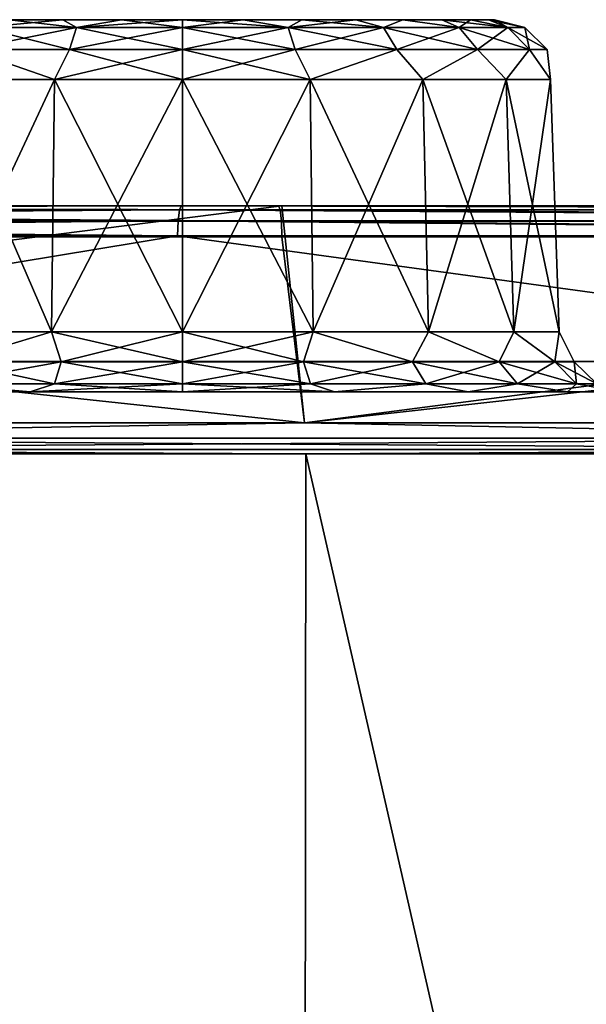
# Model space of a CAD drawing. Header units: millimetres. Extents: x -125 to 125, y -51 to 12.
# Tile 39 of 58: x 11.69 to 16.26, y 4.56 to 12.5. Entities that reach past the tile are written whole.
import ezdxf

# ---------------------------------------------------------------- set-up
doc = ezdxf.new("R2010")
doc.units = ezdxf.units.MM
doc.header["$LTSCALE"] = 65.185185
for name, color, linetype in [('1', 7, 'CONTINUOUS'), ('10', 7, 'CONTINUOUS'), ('117', 7, 'CONTINUOUS'), ('118', 7, 'CONTINUOUS'), ('2', 7, 'CONTINUOUS'), ('25', 7, 'CONTINUOUS'), ('26', 7, 'CONTINUOUS'), ('3', 7, 'CONTINUOUS'), ('33', 7, 'CONTINUOUS'), ('34', 7, 'CONTINUOUS'), ('4', 7, 'CONTINUOUS'), ('41', 7, 'CONTINUOUS'), ('42', 7, 'CONTINUOUS'), ('55', 7, 'CONTINUOUS'), ('56', 7, 'CONTINUOUS'), ('79', 7, 'CONTINUOUS'), ('80', 7, 'CONTINUOUS'), ('83', 7, 'CONTINUOUS'), ('85', 7, 'CONTINUOUS'), ('92', 7, 'CONTINUOUS')]:
    doc.layers.add(name, color=color, linetype=linetype)

msp = doc.modelspace()

# ---------------------------------------------------------------- linework, layer by layer
at = {"layer": '1', "linetype": 'Continuous'}
for points in [[(-27.4376, 11, -121.8512), (-40.7359, 11, -118.0725), (27.4376, 11, -121.8512), (-27.4376, 11, -121.8512)], [(27.4376, 11, -121.8512), (-40.7359, 11, -118.0725), (40.7359, 11, -118.0725), (27.4376, 11, -121.8512)], [(40.7359, 11, -118.0725), (-40.7359, 11, -118.0725), (0, 11, -117.6435), (40.7359, 11, -118.0725)], [(-27.382, 11, 121.6075), (40.6533, 11, 117.8366), (-40.6533, 11, 117.8366), (-27.382, 11, 121.6075)], [(-40.6533, 11, 117.8366), (40.6533, 11, 117.8366), (0, 11, 117.6435), (-40.6533, 11, 117.8366)], [(-13.8034, 11, -124.137), (-27.4376, 11, -121.8512), (13.8034, 11, -124.137), (-13.8034, 11, -124.137)], [(13.8034, 11, -124.137), (-27.4376, 11, -121.8512), (27.4376, 11, -121.8512), (13.8034, 11, -124.137)], [(-13.7754, 11, 123.8886), (27.3821, 11, 121.6075), (-27.382, 11, 121.6075), (-13.7754, 11, 123.8886)], [(27.3821, 11, 121.6075), (40.6533, 11, 117.8366), (-27.382, 11, 121.6075), (27.3821, 11, 121.6075)], [(0, 11, -124.9021), (-13.8034, 11, -124.137), (13.8034, 11, -124.137), (0, 11, -124.9021)], [(13.7754, 11, 123.8886), (27.3821, 11, 121.6075), (-13.7754, 11, 123.8886), (13.7754, 11, 123.8886)], [(0, 11, 124.6521), (13.7754, 11, 123.8886), (-13.7754, 11, 123.8886), (0, 11, 124.6521)], [(12.9906, 11, -116.9241), (40.7359, 11, -118.0725), (0, 11, -117.6435), (12.9906, 11, -116.9241)], [(0, 11, 117.6435), (40.6533, 11, 117.8366), (12.9907, 11, 116.9241), (0, 11, 117.6435)], [(25.8224, 11, -114.7746), (40.7359, 11, -118.0725), (12.9906, 11, -116.9241), (25.8224, 11, -114.7746)], [(40.6533, 11, 117.8366), (53.4265, 11, 112.6222), (12.9907, 11, 116.9241), (40.6533, 11, 117.8366)], [(12.9907, 11, 116.9241), (53.4265, 11, 112.6222), (25.8225, 11, 114.7746), (12.9907, 11, 116.9241)]]:
    msp.add_3dface(points, dxfattribs=at)
at = {"layer": '10', "linetype": 'Continuous'}
for points in [[(11.6016, 12.5, 32.9486), (12.0368, 12.5, 33.1812), (11.6016, 12.5, 28.7627), (11.6016, 12.5, 32.9486)], [(11.6016, 12.5, 28.7627), (12.0368, 12.5, 33.1812), (12.0368, 12.5, 28.5301), (11.6016, 12.5, 28.7627)], [(12.0368, 12.5, 33.1812), (12.509, 12.5, 33.3245), (12.0368, 12.5, 28.5301), (12.0368, 12.5, 33.1812)], [(12.0368, 12.5, 28.5301), (12.509, 12.5, 33.3245), (12.509, 12.5, 28.3868), (12.0368, 12.5, 28.5301)], [(12.509, 12.5, 33.3245), (13, 12.5, 33.3728), (12.509, 12.5, 28.3868), (12.509, 12.5, 33.3245)], [(12.509, 12.5, 28.3868), (13, 12.5, 33.3728), (13, 12.5, 28.3385), (12.509, 12.5, 28.3868)], [(13.491, 12.5, 28.3868), (13, 12.5, 28.3385), (13.491, 12.5, 33.3245), (13.491, 12.5, 28.3868)], [(13, 12.5, 28.3385), (13, 12.5, 33.3728), (13.491, 12.5, 33.3245), (13, 12.5, 28.3385)], [(13.9632, 12.5, 28.5301), (13.491, 12.5, 28.3868), (13.9632, 12.5, 33.1812), (13.9632, 12.5, 28.5301)], [(13.9632, 12.5, 33.1812), (13.491, 12.5, 28.3868), (13.491, 12.5, 33.3245), (13.9632, 12.5, 33.1812)], [(14.3984, 12.5, 32.9486), (13.9632, 12.5, 28.5301), (13.9632, 12.5, 33.1812), (14.3984, 12.5, 32.9486)], [(14.3984, 12.5, 28.7627), (13.9632, 12.5, 28.5301), (14.3984, 12.5, 32.9486), (14.3984, 12.5, 28.7627)], [(14.7799, 12.5, 32.6356), (14.3984, 12.5, 28.7627), (14.3984, 12.5, 32.9486), (14.7799, 12.5, 32.6356)], [(14.7799, 12.5, 29.0757), (14.3984, 12.5, 28.7627), (14.7799, 12.5, 32.6356), (14.7799, 12.5, 29.0757)], [(15.0929, 12.5, 32.2541), (14.7799, 12.5, 29.0757), (14.7799, 12.5, 32.6356), (15.0929, 12.5, 32.2541)], [(15.0929, 12.5, 29.4571), (14.7799, 12.5, 29.0757), (15.0929, 12.5, 32.2541), (15.0929, 12.5, 29.4571)], [(15.3255, 12.5, 31.8189), (15.0929, 12.5, 29.4571), (15.0929, 12.5, 32.2541), (15.3255, 12.5, 31.8189)], [(15.3255, 12.5, 29.8923), (15.0929, 12.5, 29.4571), (15.3255, 12.5, 31.8189), (15.3255, 12.5, 29.8923)], [(15.4688, 12.5, 31.3467), (15.3255, 12.5, 29.8923), (15.3255, 12.5, 31.8189), (15.4688, 12.5, 31.3467)], [(15.4688, 12.5, 30.3646), (15.3255, 12.5, 29.8923), (15.4688, 12.5, 31.3467), (15.4688, 12.5, 30.3646)], [(15.5172, 12.5, 30.8556), (15.4688, 12.5, 30.3646), (15.4688, 12.5, 31.3467), (15.5172, 12.5, 30.8556)]]:
    msp.add_3dface(points, dxfattribs=at)
at = {"layer": '117', "color": 1, "linetype": 'Continuous'}
for points in [[(0, -51.02, 124.4762), (13.9369, -51.02, 123.6935), (0, 9, 125), (0, -51.02, 124.4762)], [(0, 9, 125), (13.9369, -51.02, 123.6935), (13.9955, 9, 124.214), (0, 9, 125)], [(13.9369, -51.02, 123.6935), (27.6986, -51.02, 121.3553), (13.9955, 9, 124.214), (13.9369, -51.02, 123.6935)], [(13.9955, 9, 124.214), (27.6986, -51.02, 121.3553), (27.8151, 9, 121.866), (13.9955, 9, 124.214)]]:
    msp.add_3dface(points, dxfattribs=at)
at = {"layer": '118', "color": 1, "linetype": 'Continuous'}
for points in [[(3.25, 9, -124.9577), (13.9369, -51.02, -123.6935), (3.2151, 8, -124.9499), (3.25, 9, -124.9577)], [(16.9904, 9, -123.8399), (13.9369, -51.02, -123.6935), (3.25, 9, -124.9577), (16.9904, 9, -123.8399)], [(27.6986, -51.02, -121.3553), (13.9369, -51.02, -123.6935), (16.9904, 9, -123.8399), (27.6986, -51.02, -121.3553)], [(13.9369, -51.02, -123.6935), (0, -51.02, -124.4762), (3.2151, 8, -124.9499), (13.9369, -51.02, -123.6935)]]:
    msp.add_3dface(points, dxfattribs=at)
at = {"layer": '2', "linetype": 'Continuous'}
for points in [[(-116.3253, 9.5, 13.5962), (117.1172, 9.5), (-117.1172, 9.5), (-116.3253, 9.5, 13.5962)], [(-117.1172, 9.5), (117.1172, 9.5), (116.3253, 9.5, -13.5962), (-117.1172, 9.5)], [(-116.3253, 9.5, -13.5962), (-117.1172, 9.5), (116.3253, 9.5, -13.5962), (-116.3253, 9.5, -13.5962)], [(-113.9603, 9.5, 27.0088), (116.3253, 9.5, 13.5962), (-116.3253, 9.5, 13.5962), (-113.9603, 9.5, 27.0088)], [(116.3253, 9.5, 13.5962), (117.1172, 9.5), (-116.3253, 9.5, 13.5962), (116.3253, 9.5, 13.5962)], [(-113.9603, 9.5, -27.0088), (-116.3253, 9.5, -13.5962), (113.9603, 9.5, -27.0088), (-113.9603, 9.5, -27.0088)], [(113.9603, 9.5, -27.0088), (-116.3253, 9.5, -13.5962), (116.3253, 9.5, -13.5962), (113.9603, 9.5, -27.0088)], [(-110.0542, 9.5, 40.0562), (113.9603, 9.5, 27.0088), (-113.9603, 9.5, 27.0088), (-110.0542, 9.5, 40.0562)], [(113.9603, 9.5, 27.0088), (116.3253, 9.5, 13.5962), (-113.9603, 9.5, 27.0088), (113.9603, 9.5, 27.0088)], [(110.0542, 9.5, -40.0562), (-113.9603, 9.5, -27.0088), (113.9603, 9.5, -27.0088), (110.0542, 9.5, -40.0562)], [(-110.0542, 9.5, -40.0562), (-113.9603, 9.5, -27.0088), (110.0542, 9.5, -40.0562), (-110.0542, 9.5, -40.0562)], [(110.0542, 9.5, 40.0562), (113.9603, 9.5, 27.0088), (-110.0542, 9.5, 40.0562), (110.0542, 9.5, 40.0562)], [(-104.6598, 9.5, 52.5619), (110.0542, 9.5, 40.0562), (-110.0542, 9.5, 40.0562), (-104.6598, 9.5, 52.5619)], [(104.6598, 9.5, -52.5619), (-110.0542, 9.5, -40.0562), (110.0542, 9.5, -40.0562), (104.6598, 9.5, -52.5619)], [(-104.6598, 9.5, -52.5619), (-110.0542, 9.5, -40.0562), (104.6598, 9.5, -52.5619), (-104.6598, 9.5, -52.5619)], [(104.6598, 9.5, 52.5619), (110.0542, 9.5, 40.0562), (-104.6598, 9.5, 52.5619), (104.6598, 9.5, 52.5619)], [(-97.8501, 9.5, 64.3568), (104.6598, 9.5, 52.5619), (-104.6598, 9.5, 52.5619), (-97.8501, 9.5, 64.3568)], [(97.8501, 9.5, -64.3568), (-104.6598, 9.5, -52.5619), (104.6598, 9.5, -52.5619), (97.8501, 9.5, -64.3568)], [(-97.8501, 9.5, -64.3568), (-104.6598, 9.5, -52.5619), (97.8501, 9.5, -64.3568), (-97.8501, 9.5, -64.3568)], [(97.8501, 9.5, 64.3568), (104.6598, 9.5, 52.5619), (-97.8501, 9.5, 64.3568), (97.8501, 9.5, 64.3568)], [(-89.7171, 9.5, 75.2814), (97.8501, 9.5, 64.3568), (-97.8501, 9.5, 64.3568), (-89.7171, 9.5, 75.2814)], [(89.7171, 9.5, -75.2814), (-97.8501, 9.5, -64.3568), (97.8501, 9.5, -64.3568), (89.7171, 9.5, -75.2814)], [(-89.7171, 9.5, -75.2814), (-97.8501, 9.5, -64.3568), (89.7171, 9.5, -75.2814), (-89.7171, 9.5, -75.2814)], [(89.7171, 9.5, 75.2814), (97.8501, 9.5, 64.3568), (-89.7171, 9.5, 75.2814), (89.7171, 9.5, 75.2814)], [(80.3708, 9.5, -85.1879), (-89.7171, 9.5, -75.2814), (89.7171, 9.5, -75.2814), (80.3708, 9.5, -85.1879)], [(-80.3708, 9.5, -85.1879), (-89.7171, 9.5, -75.2814), (80.3708, 9.5, -85.1879), (-80.3708, 9.5, -85.1879)], [(-80.3708, 9.5, 85.1879), (89.7171, 9.5, 75.2814), (-89.7171, 9.5, 75.2814), (-80.3708, 9.5, 85.1879)], [(69.9376, 9.5, -93.9423), (-80.3708, 9.5, -85.1879), (80.3708, 9.5, -85.1879), (69.9376, 9.5, -93.9423)], [(-69.9376, 9.5, -93.9423), (-80.3708, 9.5, -85.1879), (69.9376, 9.5, -93.9423), (-69.9376, 9.5, -93.9423)], [(-69.9376, 9.5, 93.9423), (80.3708, 9.5, 85.1879), (-80.3708, 9.5, 85.1879), (-69.9376, 9.5, 93.9423)], [(80.3708, 9.5, 85.1879), (89.7171, 9.5, 75.2814), (-80.3708, 9.5, 85.1879), (80.3708, 9.5, 85.1879)], [(-58.5587, 9.5, -101.4264), (-69.9376, 9.5, -93.9423), (58.5587, 9.5, -101.4264), (-58.5587, 9.5, -101.4264)], [(58.5587, 9.5, -101.4264), (-69.9376, 9.5, -93.9423), (69.9376, 9.5, -93.9423), (58.5587, 9.5, -101.4264)], [(69.9376, 9.5, 93.9423), (80.3708, 9.5, 85.1879), (-69.9376, 9.5, 93.9423), (69.9376, 9.5, 93.9423)], [(-58.5587, 9.5, 101.4264), (69.9376, 9.5, 93.9423), (-69.9376, 9.5, 93.9423), (-58.5587, 9.5, 101.4264)], [(46.3878, 9.5, -107.5389), (-58.5587, 9.5, -101.4264), (58.5587, 9.5, -101.4264), (46.3878, 9.5, -107.5389)], [(-46.3878, 9.5, -107.5389), (-58.5587, 9.5, -101.4264), (46.3878, 9.5, -107.5389), (-46.3878, 9.5, -107.5389)], [(58.5587, 9.5, 101.4264), (69.9376, 9.5, 93.9423), (-58.5587, 9.5, 101.4264), (58.5587, 9.5, 101.4264)], [(-46.3878, 9.5, 107.5389), (58.5587, 9.5, 101.4264), (-58.5587, 9.5, 101.4264), (-46.3878, 9.5, 107.5389)], [(33.5896, 9.5, -112.197), (-46.3878, 9.5, -107.5389), (46.3878, 9.5, -107.5389), (33.5896, 9.5, -112.197)], [(-33.5896, 9.5, -112.197), (-46.3878, 9.5, -107.5389), (33.5896, 9.5, -112.197), (-33.5896, 9.5, -112.197)], [(46.3878, 9.5, 107.5389), (58.5587, 9.5, 101.4264), (-46.3878, 9.5, 107.5389), (46.3878, 9.5, 107.5389)], [(-33.5896, 9.5, 112.197), (46.3878, 9.5, 107.5389), (-46.3878, 9.5, 107.5389), (-33.5896, 9.5, 112.197)], [(20.3372, 9.5, -115.3379), (-33.5896, 9.5, -112.197), (33.5896, 9.5, -112.197), (20.3372, 9.5, -115.3379)], [(-20.3372, 9.5, -115.3379), (-33.5896, 9.5, -112.197), (20.3372, 9.5, -115.3379), (-20.3372, 9.5, -115.3379)], [(-20.3372, 9.5, 115.3379), (33.5896, 9.5, 112.197), (-33.5896, 9.5, 112.197), (-20.3372, 9.5, 115.3379)], [(33.5896, 9.5, 112.197), (46.3878, 9.5, 107.5389), (-33.5896, 9.5, 112.197), (33.5896, 9.5, 112.197)], [(6.8098, 9.5, -116.919), (-20.3372, 9.5, -115.3379), (20.3372, 9.5, -115.3379), (6.8098, 9.5, -116.919)], [(-6.8098, 9.5, 116.919), (20.3372, 9.5, 115.3379), (-20.3372, 9.5, 115.3379), (-6.8098, 9.5, 116.919)], [(20.3372, 9.5, 115.3379), (33.5896, 9.5, 112.197), (-20.3372, 9.5, 115.3379), (20.3372, 9.5, 115.3379)], [(6.8098, 9.5, 116.919), (20.3372, 9.5, 115.3379), (-6.8098, 9.5, 116.919), (6.8098, 9.5, 116.919)]]:
    msp.add_3dface(points, dxfattribs=at)
at = {"layer": '25', "linetype": 'Continuous'}
for points in [[(13, 12.0174, 27.8388), (14.0318, 12.0174, 28.0207), (13, 9.9826, 27.7677), (13, 12.0174, 27.8388)], [(14.0318, 12.0174, 33.6906), (13, 12.0174, 33.8725), (14.0561, 9.9826, 33.7573), (14.0318, 12.0174, 33.6906)], [(13, 9.9826, 27.7677), (14.0318, 12.0174, 28.0207), (14.0561, 9.9826, 27.954), (13, 9.9826, 27.7677)], [(14.0561, 9.9826, 33.7573), (13, 12.0174, 33.8725), (13, 9.9826, 33.9436), (14.0561, 9.9826, 33.7573)], [(14.0318, 12.0174, 28.0207), (14.9392, 12.0174, 28.5446), (14.0561, 9.9826, 27.954), (14.0318, 12.0174, 28.0207)], [(14.9392, 12.0174, 33.1667), (14.0318, 12.0174, 33.6906), (14.9849, 9.9826, 33.2211), (14.9392, 12.0174, 33.1667)], [(14.9849, 9.9826, 33.2211), (14.0318, 12.0174, 33.6906), (14.0561, 9.9826, 33.7573), (14.9849, 9.9826, 33.2211)], [(14.0561, 9.9826, 27.954), (14.9392, 12.0174, 28.5446), (14.9849, 9.9826, 28.4902), (14.0561, 9.9826, 27.954)], [(14.9392, 12.0174, 28.5446), (15.6127, 12.0174, 29.3472), (14.9849, 9.9826, 28.4902), (14.9392, 12.0174, 28.5446)], [(15.6742, 9.9826, 32.3996), (14.9392, 12.0174, 33.1667), (14.9849, 9.9826, 33.2211), (15.6742, 9.9826, 32.3996)], [(15.6127, 12.0174, 32.3641), (14.9392, 12.0174, 33.1667), (15.6742, 9.9826, 32.3996), (15.6127, 12.0174, 32.3641)], [(14.9849, 9.9826, 28.4902), (15.6127, 12.0174, 29.3472), (15.6742, 9.9826, 29.3117), (14.9849, 9.9826, 28.4902)], [(15.6127, 12.0174, 29.3472), (15.971, 12.0174, 30.3318), (15.6742, 9.9826, 29.3117), (15.6127, 12.0174, 29.3472)], [(16.041, 9.9826, 31.3919), (15.6127, 12.0174, 32.3641), (15.6742, 9.9826, 32.3996), (16.041, 9.9826, 31.3919)], [(15.971, 12.0174, 31.3795), (15.6127, 12.0174, 32.3641), (16.041, 9.9826, 31.3919), (15.971, 12.0174, 31.3795)], [(15.6742, 9.9826, 29.3117), (15.971, 12.0174, 30.3318), (16.041, 9.9826, 30.3194), (15.6742, 9.9826, 29.3117)], [(16.041, 9.9826, 30.3194), (15.971, 12.0174, 31.3795), (16.041, 9.9826, 31.3919), (16.041, 9.9826, 30.3194)], [(15.971, 12.0174, 30.3318), (15.971, 12.0174, 31.3795), (16.041, 9.9826, 30.3194), (15.971, 12.0174, 30.3318)]]:
    msp.add_3dface(points, dxfattribs=at)
at = {"layer": '26', "linetype": 'Continuous'}
for points in [[(11.9439, 9.9826, 33.7573), (11.0608, 12.0174, 33.1667), (11.0151, 9.9826, 33.2211), (11.9439, 9.9826, 33.7573)], [(11.0608, 12.0174, 28.5446), (11.9682, 12.0174, 28.0207), (11.0151, 9.9826, 28.4902), (11.0608, 12.0174, 28.5446)], [(11.0151, 9.9826, 28.4902), (11.9682, 12.0174, 28.0207), (11.9439, 9.9826, 27.954), (11.0151, 9.9826, 28.4902)], [(11.9682, 12.0174, 33.6906), (11.0608, 12.0174, 33.1667), (11.9439, 9.9826, 33.7573), (11.9682, 12.0174, 33.6906)], [(13, 9.9826, 33.9436), (11.9682, 12.0174, 33.6906), (11.9439, 9.9826, 33.7573), (13, 9.9826, 33.9436)], [(11.9682, 12.0174, 28.0207), (13, 12.0174, 27.8388), (11.9439, 9.9826, 27.954), (11.9682, 12.0174, 28.0207)], [(13, 12.0174, 27.8388), (13, 9.9826, 27.7677), (11.9439, 9.9826, 27.954), (13, 12.0174, 27.8388)], [(13, 9.9826, 33.9436), (13, 12.0174, 33.8725), (11.9682, 12.0174, 33.6906), (13, 9.9826, 33.9436)]]:
    msp.add_3dface(points, dxfattribs=at)
at = {"layer": '3', "linetype": 'Continuous'}
for points in [[(0, 9.25, -124.9021), (13.8034, 11, -124.137), (13.9846, 9.25, -124.1168), (0, 9.25, -124.9021)], [(0, 11, -124.9021), (13.8034, 11, -124.137), (0, 9.25, -124.9021), (0, 11, -124.9021)], [(13.8034, 11, -124.137), (27.4376, 11, -121.8512), (13.9846, 9.25, -124.1168), (13.8034, 11, -124.137)], [(13.9846, 9.25, -124.1168), (27.4376, 11, -121.8512), (27.7933, 9.25, -121.7706), (13.9846, 9.25, -124.1168)]]:
    msp.add_3dface(points, dxfattribs=at)
at = {"layer": '33', "linetype": 'Continuous'}
for points in [[(0, 10.7565, -117.3936), (6.8243, 9.7435, -117.1685), (12.9599, 10.7565, -116.6761), (0, 10.7565, -117.3936)], [(6.8243, 9.7435, -117.1685), (20.3806, 9.7435, -115.584), (12.9599, 10.7565, -116.6761), (6.8243, 9.7435, -117.1685)], [(12.9599, 10.7565, -116.6761), (20.3806, 9.7435, -115.584), (25.7614, 10.7565, -114.5322), (12.9599, 10.7565, -116.6761)]]:
    msp.add_3dface(points, dxfattribs=at)
at = {"layer": '34', "linetype": 'Continuous'}
for points in [[(0, 10.7565, 117.3936), (12.9599, 10.7565, 116.6761), (6.8243, 9.7435, 117.1685), (0, 10.7565, 117.3936)], [(6.8243, 9.7435, 117.1685), (12.9599, 10.7565, 116.6761), (20.3806, 9.7435, 115.584), (6.8243, 9.7435, 117.1685)], [(12.9599, 10.7565, 116.6761), (25.7614, 10.7565, 114.5322), (20.3806, 9.7435, 115.584), (12.9599, 10.7565, 116.6761)]]:
    msp.add_3dface(points, dxfattribs=at)
at = {"layer": '4', "linetype": 'Continuous'}
for points in [[(0, 9.25, 124.9021), (13.9846, 9.25, 124.1168), (0, 10.75, 124.9021), (0, 9.25, 124.9021)], [(0, 10.75, 124.9021), (13.9846, 9.25, 124.1168), (13.8013, 10.75, 124.1373), (0, 10.75, 124.9021)], [(13.8013, 10.75, 124.1373), (13.9846, 9.25, 124.1168), (27.4335, 10.75, 121.8521), (13.8013, 10.75, 124.1373)], [(13.9846, 9.25, 124.1168), (27.7933, 9.25, 121.7706), (27.4335, 10.75, 121.8521), (13.9846, 9.25, 124.1168)]]:
    msp.add_3dface(points, dxfattribs=at)
at = {"layer": '41', "linetype": 'Continuous'}
for points in [[(11.3766, 12.436, 28.6212), (12.0368, 12.5, 28.5301), (12.1465, 12.436, 28.2289), (11.3766, 12.436, 28.6212)], [(11.6016, 12.5, 28.7627), (12.0368, 12.5, 28.5301), (11.3766, 12.436, 28.6212), (11.6016, 12.5, 28.7627)], [(12.1465, 12.436, 33.4823), (11.6016, 12.5, 32.9486), (11.3766, 12.436, 33.0901), (12.1465, 12.436, 33.4823)], [(12.0368, 12.5, 33.1812), (11.6016, 12.5, 32.9486), (12.1465, 12.436, 33.4823), (12.0368, 12.5, 33.1812)], [(12.509, 12.5, 33.3245), (12.0368, 12.5, 33.1812), (12.1465, 12.436, 33.4823), (12.509, 12.5, 33.3245)], [(12.0368, 12.5, 28.5301), (12.509, 12.5, 28.3868), (12.1465, 12.436, 28.2289), (12.0368, 12.5, 28.5301)], [(12.1465, 12.436, 28.2289), (13, 12.5, 28.3385), (13, 12.436, 28.0938), (12.1465, 12.436, 28.2289)], [(12.509, 12.5, 28.3868), (13, 12.5, 28.3385), (12.1465, 12.436, 28.2289), (12.509, 12.5, 28.3868)], [(13, 12.436, 33.6175), (12.509, 12.5, 33.3245), (12.1465, 12.436, 33.4823), (13, 12.436, 33.6175)], [(13, 12.5, 33.3728), (12.509, 12.5, 33.3245), (13, 12.436, 33.6175), (13, 12.5, 33.3728)], [(11.2694, 12.26, 28.4737), (12.1465, 12.436, 28.2289), (12.0902, 12.26, 28.0555), (11.2694, 12.26, 28.4737)], [(11.3766, 12.436, 28.6212), (12.1465, 12.436, 28.2289), (11.2694, 12.26, 28.4737), (11.3766, 12.436, 28.6212)], [(12.0902, 12.26, 33.6558), (11.3766, 12.436, 33.0901), (11.2694, 12.26, 33.2376), (12.0902, 12.26, 33.6558)], [(12.1465, 12.436, 33.4823), (11.3766, 12.436, 33.0901), (12.0902, 12.26, 33.6558), (12.1465, 12.436, 33.4823)], [(12.0902, 12.26, 28.0555), (13, 12.436, 28.0938), (13, 12.26, 27.9114), (12.0902, 12.26, 28.0555)], [(12.1465, 12.436, 28.2289), (13, 12.436, 28.0938), (12.0902, 12.26, 28.0555), (12.1465, 12.436, 28.2289)], [(13, 12.26, 33.7999), (12.1465, 12.436, 33.4823), (12.0902, 12.26, 33.6558), (13, 12.26, 33.7999)], [(13, 12.436, 33.6175), (12.1465, 12.436, 33.4823), (13, 12.26, 33.7999), (13, 12.436, 33.6175)], [(11.0608, 12.0174, 33.1667), (11.9682, 12.0174, 33.6906), (11.2694, 12.26, 33.2376), (11.0608, 12.0174, 33.1667)], [(11.9682, 12.0174, 28.0207), (11.0608, 12.0174, 28.5446), (11.2694, 12.26, 28.4737), (11.9682, 12.0174, 28.0207)], [(11.9682, 12.0174, 33.6906), (12.0902, 12.26, 33.6558), (11.2694, 12.26, 33.2376), (11.9682, 12.0174, 33.6906)], [(11.9682, 12.0174, 28.0207), (11.2694, 12.26, 28.4737), (12.0902, 12.26, 28.0555), (11.9682, 12.0174, 28.0207)], [(11.9682, 12.0174, 33.6906), (13, 12.0174, 33.8725), (12.0902, 12.26, 33.6558), (11.9682, 12.0174, 33.6906)], [(11.9682, 12.0174, 28.0207), (12.0902, 12.26, 28.0555), (13, 12.26, 27.9114), (11.9682, 12.0174, 28.0207)], [(13, 12.0174, 27.8388), (11.9682, 12.0174, 28.0207), (13, 12.26, 27.9114), (13, 12.0174, 27.8388)], [(13, 12.0174, 33.8725), (13, 12.26, 33.7999), (12.0902, 12.26, 33.6558), (13, 12.0174, 33.8725)]]:
    msp.add_3dface(points, dxfattribs=at)
at = {"layer": '42', "linetype": 'Continuous'}
for points in [[(13, 12.436, 28.0938), (13.491, 12.5, 28.3868), (13.8535, 12.436, 28.2289), (13, 12.436, 28.0938)], [(13.491, 12.5, 33.3245), (13, 12.5, 33.3728), (13.8535, 12.436, 33.4823), (13.491, 12.5, 33.3245)], [(13, 12.5, 33.3728), (13, 12.436, 33.6175), (13.8535, 12.436, 33.4823), (13, 12.5, 33.3728)], [(13, 12.5, 28.3385), (13.491, 12.5, 28.3868), (13, 12.436, 28.0938), (13, 12.5, 28.3385)], [(13.491, 12.5, 28.3868), (13.9632, 12.5, 28.5301), (13.8535, 12.436, 28.2289), (13.491, 12.5, 28.3868)], [(13.9632, 12.5, 33.1812), (13.491, 12.5, 33.3245), (13.8535, 12.436, 33.4823), (13.9632, 12.5, 33.1812)], [(13.9632, 12.5, 28.5301), (14.3984, 12.5, 28.7627), (13.8535, 12.436, 28.2289), (13.9632, 12.5, 28.5301)], [(14.6234, 12.436, 33.0901), (13.9632, 12.5, 33.1812), (13.8535, 12.436, 33.4823), (14.6234, 12.436, 33.0901)], [(13.8535, 12.436, 28.2289), (14.3984, 12.5, 28.7627), (14.6234, 12.436, 28.6212), (13.8535, 12.436, 28.2289)], [(14.3984, 12.5, 32.9486), (13.9632, 12.5, 33.1812), (14.6234, 12.436, 33.0901), (14.3984, 12.5, 32.9486)], [(14.7799, 12.5, 32.6356), (14.3984, 12.5, 32.9486), (14.6234, 12.436, 33.0901), (14.7799, 12.5, 32.6356)], [(14.3984, 12.5, 28.7627), (14.7799, 12.5, 29.0757), (14.6234, 12.436, 28.6212), (14.3984, 12.5, 28.7627)], [(15.2344, 12.436, 32.479), (14.7799, 12.5, 32.6356), (14.6234, 12.436, 33.0901), (15.2344, 12.436, 32.479)], [(14.6234, 12.436, 28.6212), (14.7799, 12.5, 29.0757), (15.2344, 12.436, 29.2323), (14.6234, 12.436, 28.6212)], [(15.0929, 12.5, 32.2541), (14.7799, 12.5, 32.6356), (15.2344, 12.436, 32.479), (15.0929, 12.5, 32.2541)], [(14.7799, 12.5, 29.0757), (15.0929, 12.5, 29.4571), (15.2344, 12.436, 29.2323), (14.7799, 12.5, 29.0757)], [(15.3255, 12.5, 31.8189), (15.0929, 12.5, 32.2541), (15.6267, 12.436, 31.7091), (15.3255, 12.5, 31.8189)], [(15.6267, 12.436, 31.7091), (15.0929, 12.5, 32.2541), (15.2344, 12.436, 32.479), (15.6267, 12.436, 31.7091)], [(15.0929, 12.5, 29.4571), (15.3255, 12.5, 29.8923), (15.2344, 12.436, 29.2323), (15.0929, 12.5, 29.4571)], [(15.2344, 12.436, 29.2323), (15.3255, 12.5, 29.8923), (15.6267, 12.436, 30.0022), (15.2344, 12.436, 29.2323)], [(15.4688, 12.5, 31.3467), (15.3255, 12.5, 31.8189), (15.6267, 12.436, 31.7091), (15.4688, 12.5, 31.3467)], [(15.3255, 12.5, 29.8923), (15.4688, 12.5, 30.3646), (15.6267, 12.436, 30.0022), (15.3255, 12.5, 29.8923)], [(15.5172, 12.5, 30.8556), (15.4688, 12.5, 31.3467), (15.7619, 12.436, 30.8556), (15.5172, 12.5, 30.8556)], [(15.7619, 12.436, 30.8556), (15.4688, 12.5, 31.3467), (15.6267, 12.436, 31.7091), (15.7619, 12.436, 30.8556)], [(15.4688, 12.5, 30.3646), (15.5172, 12.5, 30.8556), (15.6267, 12.436, 30.0022), (15.4688, 12.5, 30.3646)], [(15.6267, 12.436, 30.0022), (15.5172, 12.5, 30.8556), (15.7619, 12.436, 30.8556), (15.6267, 12.436, 30.0022)], [(13, 12.26, 27.9114), (13.8535, 12.436, 28.2289), (13.9098, 12.26, 28.0555), (13, 12.26, 27.9114)], [(13, 12.26, 27.9114), (13, 12.436, 28.0938), (13.8535, 12.436, 28.2289), (13, 12.26, 27.9114)], [(13.8535, 12.436, 33.4823), (13, 12.436, 33.6175), (13.9098, 12.26, 33.6558), (13.8535, 12.436, 33.4823)], [(13, 12.436, 33.6175), (13, 12.26, 33.7999), (13.9098, 12.26, 33.6558), (13, 12.436, 33.6175)], [(13.8535, 12.436, 28.2289), (14.6234, 12.436, 28.6212), (13.9098, 12.26, 28.0555), (13.8535, 12.436, 28.2289)], [(14.6234, 12.436, 33.0901), (13.8535, 12.436, 33.4823), (14.7306, 12.26, 33.2376), (14.6234, 12.436, 33.0901)], [(14.7306, 12.26, 33.2376), (13.8535, 12.436, 33.4823), (13.9098, 12.26, 33.6558), (14.7306, 12.26, 33.2376)], [(13.9098, 12.26, 28.0555), (14.6234, 12.436, 28.6212), (14.7306, 12.26, 28.4737), (13.9098, 12.26, 28.0555)], [(14.6234, 12.436, 28.6212), (15.2344, 12.436, 29.2323), (14.7306, 12.26, 28.4737), (14.6234, 12.436, 28.6212)], [(15.2344, 12.436, 32.479), (14.6234, 12.436, 33.0901), (15.3819, 12.26, 32.5862), (15.2344, 12.436, 32.479)], [(15.3819, 12.26, 32.5862), (14.6234, 12.436, 33.0901), (14.7306, 12.26, 33.2376), (15.3819, 12.26, 32.5862)], [(14.7306, 12.26, 28.4737), (15.2344, 12.436, 29.2323), (15.3819, 12.26, 29.1251), (14.7306, 12.26, 28.4737)], [(15.6267, 12.436, 31.7091), (15.2344, 12.436, 32.479), (15.8001, 12.26, 31.7655), (15.6267, 12.436, 31.7091)], [(15.2344, 12.436, 29.2323), (15.6267, 12.436, 30.0022), (15.3819, 12.26, 29.1251), (15.2344, 12.436, 29.2323)], [(15.8001, 12.26, 31.7655), (15.2344, 12.436, 32.479), (15.3819, 12.26, 32.5862), (15.8001, 12.26, 31.7655)], [(15.3819, 12.26, 29.1251), (15.6267, 12.436, 30.0022), (15.8001, 12.26, 29.9458), (15.3819, 12.26, 29.1251)], [(15.9442, 12.26, 30.8556), (15.6267, 12.436, 31.7091), (15.8001, 12.26, 31.7655), (15.9442, 12.26, 30.8556)], [(15.7619, 12.436, 30.8556), (15.6267, 12.436, 31.7091), (15.9442, 12.26, 30.8556), (15.7619, 12.436, 30.8556)], [(15.6267, 12.436, 30.0022), (15.7619, 12.436, 30.8556), (15.8001, 12.26, 29.9458), (15.6267, 12.436, 30.0022)], [(15.8001, 12.26, 29.9458), (15.7619, 12.436, 30.8556), (15.9442, 12.26, 30.8556), (15.8001, 12.26, 29.9458)], [(13, 12.26, 33.7999), (14.0318, 12.0174, 33.6906), (13.9098, 12.26, 33.6558), (13, 12.26, 33.7999)], [(13, 12.0174, 27.8388), (13, 12.26, 27.9114), (13.9098, 12.26, 28.0555), (13, 12.0174, 27.8388)], [(13, 12.0174, 33.8725), (14.0318, 12.0174, 33.6906), (13, 12.26, 33.7999), (13, 12.0174, 33.8725)], [(14.0318, 12.0174, 28.0207), (13, 12.0174, 27.8388), (13.9098, 12.26, 28.0555), (14.0318, 12.0174, 28.0207)], [(14.0318, 12.0174, 33.6906), (14.7306, 12.26, 33.2376), (13.9098, 12.26, 33.6558), (14.0318, 12.0174, 33.6906)], [(14.0318, 12.0174, 28.0207), (13.9098, 12.26, 28.0555), (14.7306, 12.26, 28.4737), (14.0318, 12.0174, 28.0207)], [(14.9392, 12.0174, 28.5446), (14.0318, 12.0174, 28.0207), (14.7306, 12.26, 28.4737), (14.9392, 12.0174, 28.5446)], [(14.0318, 12.0174, 33.6906), (14.9392, 12.0174, 33.1667), (14.7306, 12.26, 33.2376), (14.0318, 12.0174, 33.6906)], [(14.9392, 12.0174, 33.1667), (15.3819, 12.26, 32.5862), (14.7306, 12.26, 33.2376), (14.9392, 12.0174, 33.1667)], [(14.9392, 12.0174, 28.5446), (14.7306, 12.26, 28.4737), (15.3819, 12.26, 29.1251), (14.9392, 12.0174, 28.5446)], [(14.9392, 12.0174, 33.1667), (15.6127, 12.0174, 32.3641), (15.3819, 12.26, 32.5862), (14.9392, 12.0174, 33.1667)], [(15.6127, 12.0174, 29.3472), (14.9392, 12.0174, 28.5446), (15.3819, 12.26, 29.1251), (15.6127, 12.0174, 29.3472)], [(15.6127, 12.0174, 29.3472), (15.3819, 12.26, 29.1251), (15.8001, 12.26, 29.9458), (15.6127, 12.0174, 29.3472)], [(15.6127, 12.0174, 32.3641), (15.8001, 12.26, 31.7655), (15.3819, 12.26, 32.5862), (15.6127, 12.0174, 32.3641)], [(15.6127, 12.0174, 32.3641), (15.971, 12.0174, 31.3795), (15.8001, 12.26, 31.7655), (15.6127, 12.0174, 32.3641)], [(15.971, 12.0174, 30.3318), (15.6127, 12.0174, 29.3472), (15.8001, 12.26, 29.9458), (15.971, 12.0174, 30.3318)], [(15.971, 12.0174, 30.3318), (15.8001, 12.26, 29.9458), (15.9442, 12.26, 30.8556), (15.971, 12.0174, 30.3318)], [(15.971, 12.0174, 31.3795), (15.9442, 12.26, 30.8556), (15.8001, 12.26, 31.7655), (15.971, 12.0174, 31.3795)], [(15.971, 12.0174, 31.3795), (15.971, 12.0174, 30.3318), (15.9442, 12.26, 30.8556), (15.971, 12.0174, 31.3795)]]:
    msp.add_3dface(points, dxfattribs=at)
at = {"layer": '55', "linetype": 'Continuous'}
for points in [[(13, 9.9826, 33.9436), (13, 9.74, 34.0162), (13.9767, 9.74, 33.8615), (13, 9.9826, 33.9436)], [(14.0561, 9.9826, 33.7573), (13, 9.9826, 33.9436), (13.9767, 9.74, 33.8615), (14.0561, 9.9826, 33.7573)], [(13, 9.9826, 27.7677), (14.0561, 9.9826, 27.954), (13, 9.74, 27.6951), (13, 9.9826, 27.7677)], [(14.0561, 9.9826, 27.954), (13.9767, 9.74, 27.8498), (13, 9.74, 27.6951), (14.0561, 9.9826, 27.954)], [(14.0561, 9.9826, 33.7573), (13.9767, 9.74, 33.8615), (14.8577, 9.74, 33.4126), (14.0561, 9.9826, 33.7573)], [(14.0561, 9.9826, 27.954), (14.8577, 9.74, 28.2987), (13.9767, 9.74, 27.8498), (14.0561, 9.9826, 27.954)], [(14.9849, 9.9826, 33.2211), (14.0561, 9.9826, 33.7573), (14.8577, 9.74, 33.4126), (14.9849, 9.9826, 33.2211)], [(14.0561, 9.9826, 27.954), (14.9849, 9.9826, 28.4902), (14.8577, 9.74, 28.2987), (14.0561, 9.9826, 27.954)], [(14.9849, 9.9826, 33.2211), (14.8577, 9.74, 33.4126), (15.5569, 9.74, 32.7134), (14.9849, 9.9826, 33.2211)], [(14.9849, 9.9826, 28.4902), (15.5569, 9.74, 28.9979), (14.8577, 9.74, 28.2987), (14.9849, 9.9826, 28.4902)], [(15.6742, 9.9826, 32.3996), (14.9849, 9.9826, 33.2211), (15.5569, 9.74, 32.7134), (15.6742, 9.9826, 32.3996)], [(14.9849, 9.9826, 28.4902), (15.6742, 9.9826, 29.3117), (15.5569, 9.74, 28.9979), (14.9849, 9.9826, 28.4902)], [(15.6742, 9.9826, 32.3996), (15.5569, 9.74, 32.7134), (16.0058, 9.74, 31.8323), (15.6742, 9.9826, 32.3996)], [(15.6742, 9.9826, 29.3117), (16.0058, 9.74, 29.879), (15.5569, 9.74, 28.9979), (15.6742, 9.9826, 29.3117)], [(16.041, 9.9826, 31.3919), (15.6742, 9.9826, 32.3996), (16.0058, 9.74, 31.8323), (16.041, 9.9826, 31.3919)], [(15.6742, 9.9826, 29.3117), (16.041, 9.9826, 30.3194), (16.0058, 9.74, 29.879), (15.6742, 9.9826, 29.3117)], [(16.041, 9.9826, 31.3919), (16.0058, 9.74, 31.8323), (16.1605, 9.74, 30.8556), (16.041, 9.9826, 31.3919)], [(16.041, 9.9826, 30.3194), (16.1605, 9.74, 30.8556), (16.0058, 9.74, 29.879), (16.041, 9.9826, 30.3194)], [(16.041, 9.9826, 30.3194), (16.041, 9.9826, 31.3919), (16.1605, 9.74, 30.8556), (16.041, 9.9826, 30.3194)], [(14.033, 9.564, 27.6764), (13, 9.564, 27.5128), (13.9767, 9.74, 27.8498), (14.033, 9.564, 27.6764)], [(13.9767, 9.74, 27.8498), (13, 9.564, 27.5128), (13, 9.74, 27.6951), (13.9767, 9.74, 27.8498)], [(13, 9.564, 34.1985), (14.033, 9.564, 34.0349), (13, 9.74, 34.0162), (13, 9.564, 34.1985)], [(13, 9.74, 34.0162), (14.033, 9.564, 34.0349), (13.9767, 9.74, 33.8615), (13, 9.74, 34.0162)], [(14.8577, 9.74, 28.2987), (14.033, 9.564, 27.6764), (13.9767, 9.74, 27.8498), (14.8577, 9.74, 28.2987)], [(13.9767, 9.74, 33.8615), (14.9649, 9.564, 33.5601), (14.8577, 9.74, 33.4126), (13.9767, 9.74, 33.8615)], [(14.033, 9.564, 34.0349), (14.9649, 9.564, 33.5601), (13.9767, 9.74, 33.8615), (14.033, 9.564, 34.0349)], [(14.9649, 9.564, 28.1512), (14.033, 9.564, 27.6764), (14.8577, 9.74, 28.2987), (14.9649, 9.564, 28.1512)], [(15.5569, 9.74, 28.9979), (14.9649, 9.564, 28.1512), (14.8577, 9.74, 28.2987), (15.5569, 9.74, 28.9979)], [(14.9649, 9.564, 33.5601), (15.7045, 9.564, 32.8205), (14.8577, 9.74, 33.4126), (14.9649, 9.564, 33.5601)], [(14.8577, 9.74, 33.4126), (15.7045, 9.564, 32.8205), (15.5569, 9.74, 32.7134), (14.8577, 9.74, 33.4126)], [(15.7045, 9.564, 28.8907), (14.9649, 9.564, 28.1512), (15.5569, 9.74, 28.9979), (15.7045, 9.564, 28.8907)], [(15.5569, 9.74, 32.7134), (16.1793, 9.564, 31.8887), (16.0058, 9.74, 31.8323), (15.5569, 9.74, 32.7134)], [(16.0058, 9.74, 29.879), (15.7045, 9.564, 28.8907), (15.5569, 9.74, 28.9979), (16.0058, 9.74, 29.879)], [(15.7045, 9.564, 32.8205), (16.1793, 9.564, 31.8887), (15.5569, 9.74, 32.7134), (15.7045, 9.564, 32.8205)], [(16.1793, 9.564, 29.8226), (15.7045, 9.564, 28.8907), (16.0058, 9.74, 29.879), (16.1793, 9.564, 29.8226)], [(16.0058, 9.74, 31.8323), (16.3429, 9.564, 30.8556), (16.1605, 9.74, 30.8556), (16.0058, 9.74, 31.8323)], [(16.1793, 9.564, 31.8887), (16.3429, 9.564, 30.8556), (16.0058, 9.74, 31.8323), (16.1793, 9.564, 31.8887)], [(16.1605, 9.74, 30.8556), (16.1793, 9.564, 29.8226), (16.0058, 9.74, 29.879), (16.1605, 9.74, 30.8556)], [(16.3429, 9.564, 30.8556), (16.1793, 9.564, 29.8226), (16.1605, 9.74, 30.8556), (16.3429, 9.564, 30.8556)], [(13, 9.5, 27.268), (14.033, 9.564, 27.6764), (14.2269, 9.5, 27.4844), (13, 9.5, 27.268)], [(13, 9.564, 27.5128), (14.033, 9.564, 27.6764), (13, 9.5, 27.268), (13, 9.564, 27.5128)], [(13, 9.564, 34.1985), (13, 9.5, 34.4433), (14.2269, 9.5, 34.2269), (13, 9.564, 34.1985)], [(14.033, 9.564, 34.0349), (13, 9.564, 34.1985), (14.2269, 9.5, 34.2269), (14.033, 9.564, 34.0349)], [(14.033, 9.564, 27.6764), (14.9649, 9.564, 28.1512), (14.2269, 9.5, 27.4844), (14.033, 9.564, 27.6764)], [(14.9649, 9.564, 33.5601), (14.033, 9.564, 34.0349), (14.2269, 9.5, 34.2269), (14.9649, 9.564, 33.5601)], [(14.2269, 9.5, 27.4844), (14.9649, 9.564, 28.1512), (15.306, 9.5, 28.1073), (14.2269, 9.5, 27.4844)], [(15.306, 9.5, 33.604), (14.9649, 9.564, 33.5601), (14.2269, 9.5, 34.2269), (15.306, 9.5, 33.604)], [(14.9649, 9.564, 28.1512), (15.7045, 9.564, 28.8907), (15.306, 9.5, 28.1073), (14.9649, 9.564, 28.1512)], [(15.7045, 9.564, 32.8205), (14.9649, 9.564, 33.5601), (15.306, 9.5, 33.604), (15.7045, 9.564, 32.8205)], [(15.306, 9.5, 28.1073), (15.7045, 9.564, 28.8907), (16.1069, 9.5, 29.0618), (15.306, 9.5, 28.1073)], [(16.1069, 9.5, 32.6495), (15.7045, 9.564, 32.8205), (15.306, 9.5, 33.604), (16.1069, 9.5, 32.6495)], [(15.7045, 9.564, 28.8907), (16.1793, 9.564, 29.8226), (16.1069, 9.5, 29.0618), (15.7045, 9.564, 28.8907)], [(16.1793, 9.564, 31.8887), (15.7045, 9.564, 32.8205), (16.1069, 9.5, 32.6495), (16.1793, 9.564, 31.8887)], [(16.5331, 9.5, 31.4786), (16.1793, 9.564, 31.8887), (16.1069, 9.5, 32.6495), (16.5331, 9.5, 31.4786)], [(16.1069, 9.5, 29.0618), (16.1793, 9.564, 29.8226), (16.5331, 9.5, 30.2326), (16.1069, 9.5, 29.0618)], [(16.1793, 9.564, 29.8226), (16.3429, 9.564, 30.8556), (16.5331, 9.5, 30.2326), (16.1793, 9.564, 29.8226)], [(16.3429, 9.564, 30.8556), (16.1793, 9.564, 31.8887), (16.5331, 9.5, 31.4786), (16.3429, 9.564, 30.8556)]]:
    msp.add_3dface(points, dxfattribs=at)
at = {"layer": '56', "linetype": 'Continuous'}
for points in [[(11.9439, 9.9826, 33.7573), (11.0151, 9.9826, 33.2211), (11.1423, 9.74, 33.4126), (11.9439, 9.9826, 33.7573)], [(11.0151, 9.9826, 28.4902), (11.9439, 9.9826, 27.954), (11.1423, 9.74, 28.2987), (11.0151, 9.9826, 28.4902)], [(11.9439, 9.9826, 33.7573), (11.1423, 9.74, 33.4126), (12.0233, 9.74, 33.8615), (11.9439, 9.9826, 33.7573)], [(11.9439, 9.9826, 27.954), (12.0233, 9.74, 27.8498), (11.1423, 9.74, 28.2987), (11.9439, 9.9826, 27.954)], [(13, 9.74, 34.0162), (11.9439, 9.9826, 33.7573), (12.0233, 9.74, 33.8615), (13, 9.74, 34.0162)], [(13, 9.9826, 33.9436), (11.9439, 9.9826, 33.7573), (13, 9.74, 34.0162), (13, 9.9826, 33.9436)], [(11.9439, 9.9826, 27.954), (13, 9.9826, 27.7677), (12.0233, 9.74, 27.8498), (11.9439, 9.9826, 27.954)], [(13, 9.9826, 27.7677), (13, 9.74, 27.6951), (12.0233, 9.74, 27.8498), (13, 9.9826, 27.7677)], [(11.0351, 9.564, 33.5601), (11.967, 9.564, 34.0349), (11.1423, 9.74, 33.4126), (11.0351, 9.564, 33.5601)], [(11.967, 9.564, 27.6764), (11.0351, 9.564, 28.1512), (12.0233, 9.74, 27.8498), (11.967, 9.564, 27.6764)], [(12.0233, 9.74, 27.8498), (11.0351, 9.564, 28.1512), (11.1423, 9.74, 28.2987), (12.0233, 9.74, 27.8498)], [(11.1423, 9.74, 33.4126), (11.967, 9.564, 34.0349), (12.0233, 9.74, 33.8615), (11.1423, 9.74, 33.4126)], [(13, 9.74, 27.6951), (13, 9.564, 27.5128), (11.967, 9.564, 27.6764), (13, 9.74, 27.6951)], [(13, 9.74, 27.6951), (11.967, 9.564, 27.6764), (12.0233, 9.74, 27.8498), (13, 9.74, 27.6951)], [(11.967, 9.564, 34.0349), (13, 9.564, 34.1985), (12.0233, 9.74, 33.8615), (11.967, 9.564, 34.0349)], [(13, 9.564, 34.1985), (13, 9.74, 34.0162), (12.0233, 9.74, 33.8615), (13, 9.564, 34.1985)], [(11.7731, 9.5, 34.2269), (11.0351, 9.564, 33.5601), (10.694, 9.5, 33.604), (11.7731, 9.5, 34.2269)], [(10.694, 9.5, 28.1073), (11.0351, 9.564, 28.1512), (11.7731, 9.5, 27.4844), (10.694, 9.5, 28.1073)], [(11.967, 9.564, 34.0349), (11.0351, 9.564, 33.5601), (11.7731, 9.5, 34.2269), (11.967, 9.564, 34.0349)], [(11.0351, 9.564, 28.1512), (11.967, 9.564, 27.6764), (11.7731, 9.5, 27.4844), (11.0351, 9.564, 28.1512)], [(13, 9.564, 27.5128), (13, 9.5, 27.268), (11.7731, 9.5, 27.4844), (13, 9.564, 27.5128)], [(11.967, 9.564, 27.6764), (13, 9.564, 27.5128), (11.7731, 9.5, 27.4844), (11.967, 9.564, 27.6764)], [(13, 9.5, 34.4433), (11.967, 9.564, 34.0349), (11.7731, 9.5, 34.2269), (13, 9.5, 34.4433)], [(13, 9.5, 34.4433), (13, 9.564, 34.1985), (11.967, 9.564, 34.0349), (13, 9.5, 34.4433)]]:
    msp.add_3dface(points, dxfattribs=at)
at = {"layer": '79', "linetype": 'Continuous'}
for points in [[(13.9846, 9.25, 124.1168), (0, 9.25, 124.9021), (6.7603, 9.1251, 124.6856), (13.9846, 9.25, 124.1168)], [(20.2015, 9.1251, 123.2237), (13.9846, 9.25, 124.1168), (6.7603, 9.1251, 124.6856), (20.2015, 9.1251, 123.2237)], [(27.7933, 9.25, 121.7706), (13.9846, 9.25, 124.1168), (20.2015, 9.1251, 123.2237), (27.7933, 9.25, 121.7706)], [(20.1867, 9.0335, 123.1334), (6.7603, 9.1251, 124.6856), (6.7553, 9.0335, 124.5941), (20.1867, 9.0335, 123.1334)], [(20.2015, 9.1251, 123.2237), (6.7603, 9.1251, 124.6856), (20.1867, 9.0335, 123.1334), (20.2015, 9.1251, 123.2237)], [(13.9566, 9, 123.8683), (6.7553, 9.0335, 124.5941), (0, 9, 124.6521), (13.9566, 9, 123.8683)], [(20.1867, 9.0335, 123.1334), (6.7553, 9.0335, 124.5941), (13.9566, 9, 123.8683), (20.1867, 9.0335, 123.1334)], [(27.7377, 9, 121.5268), (20.1867, 9.0335, 123.1334), (13.9566, 9, 123.8683), (27.7377, 9, 121.5268)]]:
    msp.add_3dface(points, dxfattribs=at)
at = {"layer": '80', "linetype": 'Continuous'}
for points in [[(0, 9.25, -124.9021), (13.9846, 9.25, -124.1168), (6.7603, 9.1251, -124.6856), (0, 9.25, -124.9021)], [(6.7603, 9.1251, -124.6856), (13.9846, 9.25, -124.1168), (20.2015, 9.1251, -123.2237), (6.7603, 9.1251, -124.6856)], [(13.9846, 9.25, -124.1168), (27.7933, 9.25, -121.7706), (20.2015, 9.1251, -123.2237), (13.9846, 9.25, -124.1168)], [(6.7603, 9.1251, -124.6856), (20.2015, 9.1251, -123.2237), (6.7553, 9.0335, -124.5941), (6.7603, 9.1251, -124.6856)], [(6.7553, 9.0335, -124.5941), (20.2015, 9.1251, -123.2237), (20.1867, 9.0335, -123.1334), (6.7553, 9.0335, -124.5941)], [(0, 9, -124.6521), (6.7553, 9.0335, -124.5941), (13.9566, 9, -123.8683), (0, 9, -124.6521)], [(6.7553, 9.0335, -124.5941), (20.1867, 9.0335, -123.1334), (13.9566, 9, -123.8683), (6.7553, 9.0335, -124.5941)], [(13.9566, 9, -123.8683), (20.1867, 9.0335, -123.1334), (27.7377, 9, -121.5268), (13.9566, 9, -123.8683)]]:
    msp.add_3dface(points, dxfattribs=at)
at = {"layer": '83', "linetype": 'Continuous'}
for points in [[(12.9906, 11, -116.9241), (0, 11, -117.6435), (12.9764, 10.9676, -116.8018), (12.9906, 11, -116.9241)], [(0, 11, -117.6435), (0, 10.9676, -117.5204), (12.9764, 10.9676, -116.8018), (0, 11, -117.6435)], [(0, 10.9676, -117.5204), (12.9652, 10.8786, -116.7113), (12.9764, 10.9676, -116.8018), (0, 10.9676, -117.5204)], [(0, 10.8786, -117.4292), (12.9652, 10.8786, -116.7113), (0, 10.9676, -117.5204), (0, 10.8786, -117.4292)], [(12.9652, 10.8786, -116.7113), (25.7718, 10.8786, -114.5663), (12.9764, 10.9676, -116.8018), (12.9652, 10.8786, -116.7113)], [(12.9906, 11, -116.9241), (12.9764, 10.9676, -116.8018), (25.7941, 10.9676, -114.6548), (12.9906, 11, -116.9241)], [(12.9764, 10.9676, -116.8018), (25.7718, 10.8786, -114.5663), (25.7941, 10.9676, -114.6548), (12.9764, 10.9676, -116.8018)], [(25.8224, 11, -114.7746), (12.9906, 11, -116.9241), (25.7941, 10.9676, -114.6548), (25.8224, 11, -114.7746)], [(0, 10.7565, -117.3936), (12.9599, 10.7565, -116.6761), (0, 10.8786, -117.4292), (0, 10.7565, -117.3936)], [(0, 10.8786, -117.4292), (12.9599, 10.7565, -116.6761), (12.9652, 10.8786, -116.7113), (0, 10.8786, -117.4292)], [(12.9599, 10.7565, -116.6761), (25.7614, 10.7565, -114.5322), (12.9652, 10.8786, -116.7113), (12.9599, 10.7565, -116.6761)], [(12.9652, 10.8786, -116.7113), (25.7614, 10.7565, -114.5322), (25.7718, 10.8786, -114.5663), (12.9652, 10.8786, -116.7113)]]:
    msp.add_3dface(points, dxfattribs=at)
at = {"layer": '85', "linetype": 'Continuous'}
for points in [[(0, 11, 117.6435), (12.9907, 11, 116.9241), (0, 10.9676, 117.5204), (0, 11, 117.6435)], [(12.9907, 11, 116.9241), (12.9764, 10.9676, 116.8018), (0, 10.9676, 117.5204), (12.9907, 11, 116.9241)], [(12.9764, 10.9676, 116.8018), (0, 10.8786, 117.4292), (0, 10.9676, 117.5204), (12.9764, 10.9676, 116.8018)], [(12.9652, 10.8786, 116.7113), (0, 10.8786, 117.4292), (12.9764, 10.9676, 116.8018), (12.9652, 10.8786, 116.7113)], [(25.7718, 10.8786, 114.5663), (12.9652, 10.8786, 116.7113), (12.9764, 10.9676, 116.8018), (25.7718, 10.8786, 114.5663)], [(12.9907, 11, 116.9241), (25.7941, 10.9676, 114.6548), (12.9764, 10.9676, 116.8018), (12.9907, 11, 116.9241)], [(25.7941, 10.9676, 114.6548), (25.7718, 10.8786, 114.5663), (12.9764, 10.9676, 116.8018), (25.7941, 10.9676, 114.6548)], [(12.9907, 11, 116.9241), (25.8225, 11, 114.7746), (25.7941, 10.9676, 114.6548), (12.9907, 11, 116.9241)], [(12.9599, 10.7565, 116.6761), (0, 10.7565, 117.3936), (12.9652, 10.8786, 116.7113), (12.9599, 10.7565, 116.6761)], [(12.9652, 10.8786, 116.7113), (0, 10.7565, 117.3936), (0, 10.8786, 117.4292), (12.9652, 10.8786, 116.7113)], [(25.7614, 10.7565, 114.5322), (12.9599, 10.7565, 116.6761), (12.9652, 10.8786, 116.7113), (25.7614, 10.7565, 114.5322)], [(25.7718, 10.8786, 114.5663), (25.7614, 10.7565, 114.5322), (12.9652, 10.8786, 116.7113), (25.7718, 10.8786, 114.5663)]]:
    msp.add_3dface(points, dxfattribs=at)
at = {"layer": '92', "linetype": 'Continuous'}
for points in [[(0, 11, 124.6521), (-0.0001, 10.9666, 124.777), (13.7892, 10.9666, 124.0127), (0, 11, 124.6521)], [(-0.0001, 10.9666, 124.777), (13.7987, 10.875, 124.1039), (13.7892, 10.9666, 124.0127), (-0.0001, 10.9666, 124.777)], [(0, 10.875, 124.8686), (13.7987, 10.875, 124.1039), (-0.0001, 10.9666, 124.777), (0, 10.875, 124.8686)], [(13.7754, 11, 123.8886), (0, 11, 124.6521), (13.7892, 10.9666, 124.0127), (13.7754, 11, 123.8886)], [(13.7754, 11, 123.8886), (13.7892, 10.9666, 124.0127), (27.4095, 10.9666, 121.7293), (13.7754, 11, 123.8886)], [(27.3821, 11, 121.6075), (13.7754, 11, 123.8886), (27.4095, 10.9666, 121.7293), (27.3821, 11, 121.6075)], [(13.7987, 10.875, 124.1039), (27.4284, 10.875, 121.819), (13.7892, 10.9666, 124.0127), (13.7987, 10.875, 124.1039)], [(13.7892, 10.9666, 124.0127), (27.4284, 10.875, 121.819), (27.4095, 10.9666, 121.7293), (13.7892, 10.9666, 124.0127)], [(0, 10.875, 124.8686), (13.8013, 10.75, 124.1373), (13.7987, 10.875, 124.1039), (0, 10.875, 124.8686)], [(0, 10.75, 124.9021), (13.8013, 10.75, 124.1373), (0, 10.875, 124.8686), (0, 10.75, 124.9021)], [(13.7987, 10.875, 124.1039), (27.4335, 10.75, 121.8521), (27.4284, 10.875, 121.819), (13.7987, 10.875, 124.1039)], [(13.8013, 10.75, 124.1373), (27.4335, 10.75, 121.8521), (13.7987, 10.875, 124.1039), (13.8013, 10.75, 124.1373)]]:
    msp.add_3dface(points, dxfattribs=at)

doc.saveas('drawing.dxf')
